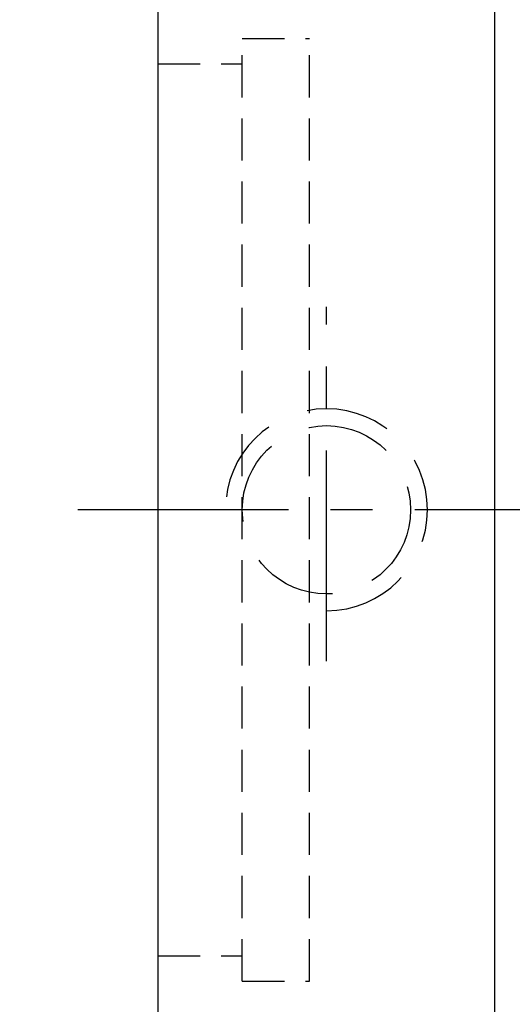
# Model space of a CAD drawing. Extents: x 158 to 713, y 26 to 428.
# Tile 3 of 50: x 648 to 663, y 71 to 101. Entities that reach past the tile are written whole.
import ezdxf

# ---------------------------------------------------------------- set-up
doc = ezdxf.new("R2010")
doc.units = 0
doc.header["$MEASUREMENT"] = 0
doc.header["$PDMODE"] = 1
for name, pattern in [('CENTER', [2, 1.25, -0.25, 0.25, -0.25]), ('DASHED', [0.75, 0.5, -0.25]), ('HIDDEN', [0.375, 0.25, -0.125])]:
    doc.linetypes.add(name, pattern=pattern)
doc.layers.get('DEFPOINTS').update_dxf_attribs({"linetype": 'CONTINUOUS'})
for name, color, linetype in [('CL', 1, 'CENTER'), ('DIM', 4, 'CONTINUOUS'), ('HID', 2, 'HIDDEN'), ('OUT', 3, 'CONTINUOUS')]:
    doc.layers.add(name, color=color, linetype=linetype)
doc.styles.add('DIM-7', font='SIMPLEX.shx', dxfattribs={"width": 0.7, "bigfont": 'chineset.shx'})
doc.dimstyles.new('CNS', dxfattribs={"dimtxt": 3.5, "dimasz": 2.5, "dimexe": 1, "dimexo": 1.5, "dimgap": 0.09, "dimtad": 0, "dimdsep": 46, "dimtxsty": 'DIM-7', "dimcen": 0.09, "dimclrd": 1, "dimclre": 1, "dimclrt": 4, "dimadec": 0, "dimazin": 0, "dimtfac": 1, "dimtix": 1, "dimtmove": 2, "dimatfit": 3, "dimfxl": 1, "dimtvp": 0.971429, "dimtolj": 1, "dimarcsym": 0})

# ---------------------------------------------------------------- blocks, each defined once
blk = doc.blocks.new('*D20')
at = {"layer": 'DEFPOINTS', "color": 0, "transparency": 16777216}
for p in [(653.424, 115.086), (644.015, 57.086), (653.424, 57.086)]:
    blk.add_point(p, dxfattribs=at)
at = {"layer": 'DIM', "color": 0, "lineweight": -2, "transparency": 16777216}
for p, q in [((652.224, 115.086), (643.215, 115.086)), ((644.015, 113.086), (644.015, 59.086)), ((652.224, 57.086), (643.215, 57.086))]:
    blk.add_line(p, q, dxfattribs=at)
at = {"layer": 'DIM', "color": 0, "transparency": 16777216}
for points in [[(643.682, 113.086), (644.349, 113.086), (644.015, 115.086)], [(643.682, 59.086), (644.349, 59.086), (644.015, 57.086)]]:
    blk.add_solid(points, dxfattribs=at)
at = {"layer": 'DIM', "color": 0, "transparency": 16777216, "insert": (641.975, 86.086), "char_height": 2.8, "attachment_point": 5, "rotation": 90, "style": 'DIM-7'}
blk.add_mtext('\\A1;%%c58', dxfattribs=at)

msp = doc.modelspace()

# ---------------------------------------------------------------- linework, layer by layer
at = {"layer": 'CL', "color": 7, "linetype": 'CENTER', "ltscale": 5}
for p, q in [((657.424, 81.593), (657.424, 92.118)), ((706.295, 86.086), (648.862, 86.086))]:
    msp.add_line(p, q, dxfattribs=at)
at = {"layer": 'HID', "color": 7, "ltscale": 5}
for p, q in [((654.924, 100.086), (656.924, 100.086)), ((654.924, 72.086), (654.924, 100.086)), ((656.924, 72.086), (656.924, 100.086)), ((652.424, 99.336), (654.924, 99.336)), ((652.424, 72.836), (654.924, 72.836)), ((654.924, 72.086), (656.924, 72.086))]:
    msp.add_line(p, q, dxfattribs=at)
at = {"layer": 'HID', "color": 7, "linetype": 'DASHED', "ltscale": 5}
msp.add_circle((657.424, 86.086), 2.5, dxfattribs=at)
msp.add_arc((657.424, 86.086), 3, 270, 180, dxfattribs=at)
at = {"layer": 'OUT', "color": 7, "linetype": 'Continuous', "ltscale": 5}
for p, q in [((652.424, 58.086), (652.424, 114.086)), ((662.424, 58.086), (662.424, 114.086))]:
    msp.add_line(p, q, dxfattribs=at)

# ---------------------------------------------------------------- dimensions: what is measured, and where the dimension line sits
at = {"layer": 'DIM', "color": 7}
dim = msp.add_linear_dim(base=(644.015, 57.086), p1=(653.424, 115.086), p2=(653.424, 57.086), angle=90, text='%%c<>', dimstyle='CNS', override={"dimscale": 0.8, "dimgap": 0.8, "dimtad": 1, "dimclrd": 0, "dimclre": 0, "dimclrt": 0, "dimadec": 2, "dimazin": 2, "dimtmove": 1}, dxfattribs=at)
dim.commit()
dim.dimension.update_dxf_attribs({"geometry": '*D20', "text_midpoint": (641.975, 86.086)})

doc.saveas('drawing.dxf')
